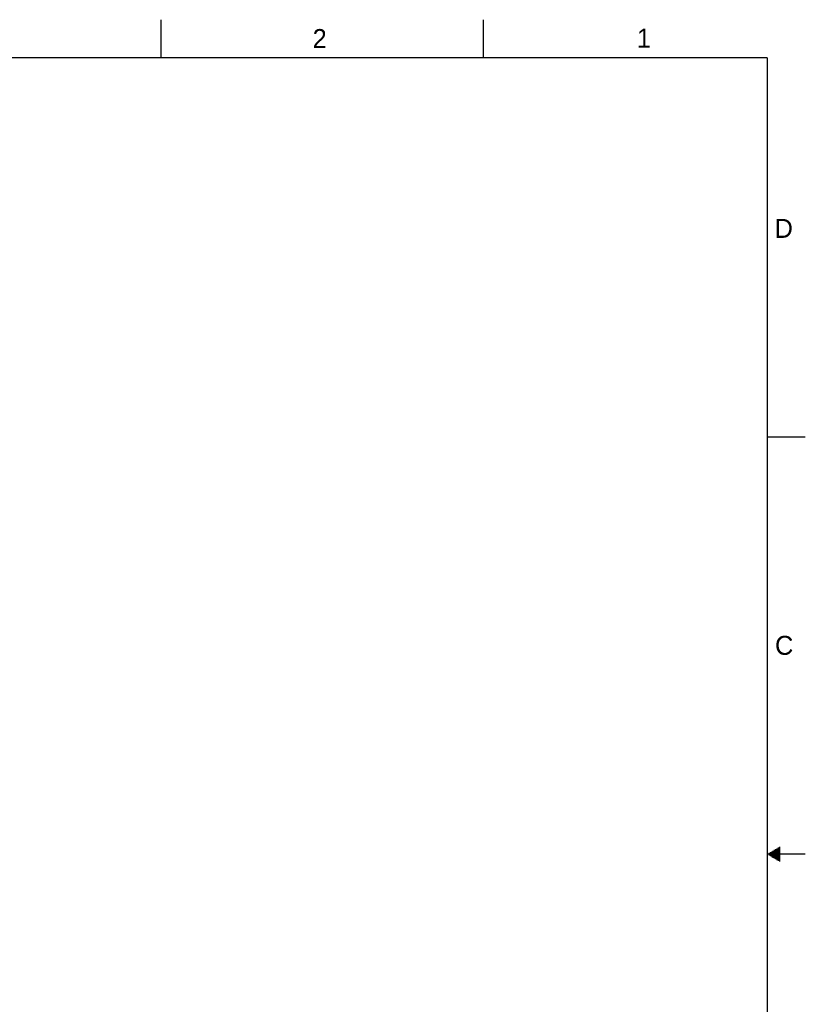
# Model space of a CAD drawing. Header units: inches. Extents: x 0 to 34, y 0 to 22.
# Tile 30 of 30: x 23.6 to 34, y 9 to 22. Entities that reach past the tile are written whole.
import ezdxf

# ---------------------------------------------------------------- set-up
doc = ezdxf.new("R2010")
doc.units = ezdxf.units.IN
doc.header["$LTSCALE"] = 1.87
doc.header["$MEASUREMENT"] = 0
doc.layers.get('0').update_dxf_attribs({"linetype": 'CONTINUOUS'})
doc.styles.get("Standard").update_dxf_attribs({"font": 'txt', "width": 0.8})

msp = doc.modelspace()

# ---------------------------------------------------------------- linework, layer by layer
at = {"color": 2, "linetype": 'CONTINUOUS'}
for p, q in [((25.5, 22), (25.5, 21.5)), ((29.75, 22), (29.75, 21.5)), ((33.5, 16.5), (34, 16.5)), ((33.5693, 11.04), (33.6697, 11.04)), ((33.5866, 11.05), (33.6697, 11.05)), ((33.6039, 11.06), (33.6697, 11.06)), ((33.6213, 11.07), (33.6697, 11.07)), ((33.6386, 11.08), (33.6697, 11.08)), ((33.6559, 11.09), (33.6697, 11.09)), ((34, 11), (33.5, 11)), ((33.5173, 11.01), (33.6697, 11.01)), ((33.5173, 10.99), (33.6697, 10.99)), ((33.5347, 11.02), (33.6697, 11.02)), ((33.5347, 10.98), (33.6697, 10.98)), ((33.552, 11.03), (33.6697, 11.03)), ((33.552, 10.97), (33.6697, 10.97)), ((33.5693, 10.96), (33.6697, 10.96)), ((33.5866, 10.95), (33.6697, 10.95)), ((33.6039, 10.94), (33.6697, 10.94)), ((33.6213, 10.93), (33.6697, 10.93)), ((33.6386, 10.92), (33.6697, 10.92)), ((33.6559, 10.91), (33.6697, 10.91))]:
    msp.add_line(p, q, dxfattribs=at)
at = {"color": 7, "linetype": 'CONTINUOUS', "const_width": 0.02}
for points in [[(33.5, 21.5), (0.5, 21.5)], [(33.5, 0.5), (33.5, 21.5)]]:
    msp.add_lwpolyline(points, dxfattribs=at)

# ---------------------------------------------------------------- texts
at = {"color": 2, "linetype": 'CONTINUOUS'}
for s, p in [('2', (27.5025, 21.6262)), ('1', (31.7781, 21.6326)), ('D', (33.5947, 19.1236)), ('C', (33.6004, 13.6267))]:
    msp.add_text(s, height=0.25, dxfattribs=at).set_placement(p)

doc.saveas('drawing.dxf')
